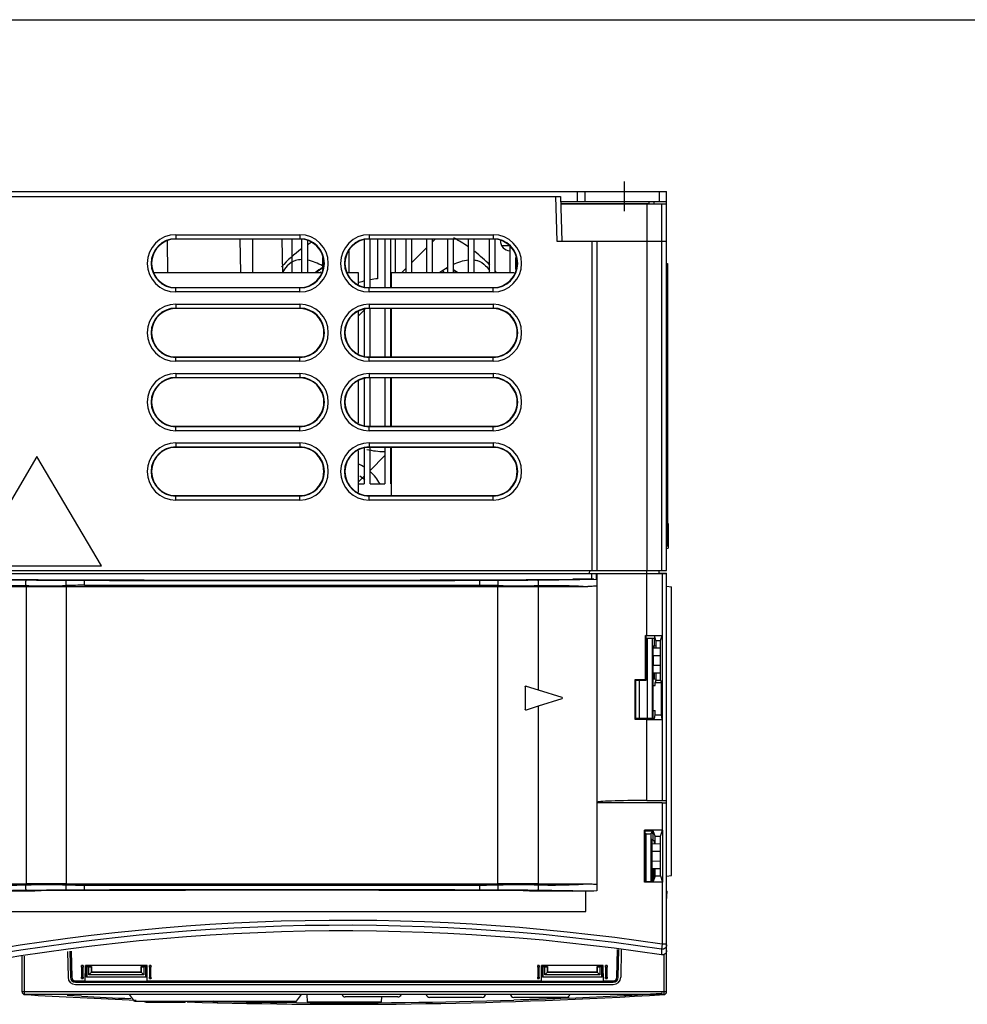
# Model space of a CAD drawing. Header units: millimetres. Extents: x 0 to 1200, y 0 to 1000.
# Tile 22 of 31: x 409 to 600, y 801 to 1000. Entities that reach past the tile are written whole.
import ezdxf

# ---------------------------------------------------------------- set-up
doc = ezdxf.new("R2010")
doc.units = ezdxf.units.MM
doc.header["$LTSCALE"] = 66
doc.linetypes.add('CENTER', pattern=[0.6, 0.375, -0.075, 0.075, -0.075])
doc.layers.get('0').update_dxf_attribs({"linetype": 'CONTINUOUS'})
doc.layers.add('002_AXIS', color=7, linetype='CONTINUOUS')
doc.layers.add('00_COMPONENTS', color=7, linetype='CONTINUOUS')

msp = doc.modelspace()

# ---------------------------------------------------------------- linework, layer by layer
at = {"color": 7, "linetype": 'CONTINUOUS'}
msp.add_line((0, 1000), (1200, 1000), dxfattribs=at)
at = {"layer": '002_AXIS', "color": 7, "linetype": 'CENTER'}
msp.add_line((530.83, 961.34), (530.83, 967.34), dxfattribs=at)
at = {"layer": '00_COMPONENTS', "color": 7, "linetype": 'CONTINUOUS'}
for p, q in [((384.33, 965.34), (539.33, 965.34)), ((404.65, 964.34), (517.92, 964.34)), ((517.92, 964.34), (518.23, 955.34)), ((521.33, 965.34), (521.33, 963.34)), ((539.33, 888.84), (539.33, 965.34)), ((517.97, 962.84), (539.33, 962.84)), ((536.82, 962.84), (536.83, 963.34)), ((465.33, 955.72), (440.33, 955.72)), ((453.25, 955.72), (453.36, 948.94)), ((461.72, 955.72), (461.84, 948.94)), ((463.73, 955.72), (463.73, 948.94)), ((465.73, 948.94), (465.73, 955.67)), ((478.33, 955.58), (478.33, 946.1)), ((504.33, 955.72), (479.33, 955.72)), ((479.53, 945.95), (479.53, 955.72)), ((481.03, 955.72), (481.03, 947.74)), ((482.53, 955.72), (482.53, 945.95)), ((483.73, 945.95), (483.73, 955.72)), ((484.63, 948.94), (484.63, 955.72)), ((486.73, 955.72), (486.73, 948.94)), ((487.93, 948.94), (487.93, 955.72)), ((490.93, 955.72), (490.93, 948.94)), ((492.13, 948.94), (492.13, 955.72)), ((495.13, 955.72), (495.13, 948.94)), ((496.33, 948.94), (496.33, 955.72)), ((499.33, 955.72), (499.33, 948.94)), ((500.53, 948.94), (500.53, 955.72)), ((503.53, 955.72), (503.53, 948.94)), ((504.73, 948.94), (504.73, 955.67)), ((438.58, 955.29), (438.64, 948.94)), ((466.93, 955.38), (466.93, 948.94)), ((507.48, 954.39), (506.09, 954.39)), ((507.56, 954.34), (506.1, 954.34)), ((507.73, 954.23), (507.73, 948.94)), ((517.23, 955.34), (539.33, 955.34)), ((525.33, 888.84), (525.33, 955.34)), ((535.33, 955.34), (535.33, 888.84)), ((469.93, 952.05), (469.93, 949.62)), ((475.33, 948.94), (475.33, 953.36)), ((508.93, 949.62), (508.93, 952.05)), ((539.33, 950.84), (539.53, 950.84)), ((539.53, 950.84), (539.53, 893.84)), ((469.62, 948.94), (436.05, 948.94)), ((477.22, 948.94), (475.05, 948.94)), ((477.22, 946.62), (477.22, 948.94)), ((483.82, 945.95), (483.82, 948.94)), ((508.62, 948.94), (483.82, 948.94)), ((440.33, 945.95), (465.33, 945.95)), ((479.33, 945.95), (504.33, 945.95)), ((465.33, 941.72), (440.33, 941.72)), ((504.33, 941.72), (479.33, 941.72)), ((479.53, 931.96), (479.53, 941.72)), ((482.53, 941.72), (482.53, 931.96)), ((483.73, 931.96), (483.73, 941.72)), ((483.82, 931.96), (483.82, 941.72)), ((477.22, 932.63), (477.22, 941.05)), ((478.33, 941.58), (478.33, 932.1)), ((440.33, 931.96), (465.33, 931.96)), ((479.33, 931.96), (504.33, 931.96)), ((465.33, 927.71), (440.33, 927.71)), ((477.22, 918.63), (477.22, 927.04)), ((478.33, 927.57), (478.33, 918.11)), ((504.33, 927.71), (479.33, 927.71)), ((479.53, 917.96), (479.53, 927.71)), ((482.53, 927.71), (482.53, 917.96)), ((483.73, 917.96), (483.73, 927.71)), ((483.82, 917.96), (483.82, 927.71)), ((440.33, 917.96), (465.33, 917.96)), ((479.33, 917.96), (504.33, 917.96)), ((465.33, 913.71), (440.33, 913.71)), ((477.22, 904.64), (477.22, 913.04)), ((478.33, 913.56), (478.33, 906.34)), ((504.33, 913.71), (479.33, 913.71)), ((479.53, 906.34), (479.53, 913.71)), ((482.53, 913.71), (482.53, 906.34)), ((483.73, 906.34), (483.73, 913.71)), ((483.82, 903.97), (483.82, 913.71)), ((412.33, 911.84), (399.33, 889.84)), ((425.33, 889.84), (412.33, 911.84)), ((477.22, 906.34), (478.33, 906.34)), ((479.53, 906.34), (482.53, 906.34)), ((483.73, 906.34), (483.82, 906.34)), ((440.33, 903.97), (465.33, 903.97)), ((479.33, 903.97), (504.33, 903.97)), ((539.53, 898.34), (539.63, 898.34)), ((539.63, 898.34), (539.63, 893.34)), ((539.33, 893.84), (539.63, 893.84)), ((539.33, 893.33), (539.63, 893.34)), ((384.33, 888.84), (539.33, 888.84)), ((384.33, 888.24), (539.33, 888.24)), ((399.33, 889.84), (425.33, 889.84)), ((523.82, 888.24), (523.83, 888.84)), ((525.33, 842.11), (525.33, 888.24)), ((537.82, 888.24), (537.83, 888.84)), ((537.82, 888.34), (539.33, 888.34)), ((538.26, 888.34), (538.26, 888.24)), ((538.33, 888.24), (538.33, 888.34)), ((538.49, 888.24), (538.49, 888.34)), ((539.33, 803.84), (539.33, 888.34)), ((403.13, 887.14), (411.89, 887.03)), ((511.68, 887.03), (520.44, 887.14)), ((524.68, 887.14), (520.44, 887.14)), ((524.68, 887.14), (525.28, 887.07)), ((525.28, 887.07), (525.28, 824.2)), ((400.14, 885.64), (410.17, 885.64)), ((410.17, 885.64), (418.25, 885.64)), ((418.25, 885.64), (505.32, 885.64)), ((505.32, 885.64), (513.4, 885.64)), ((513.4, 885.64), (523.42, 885.64)), ((539.33, 885.68), (540.33, 885.6)), ((540.33, 827.3), (540.33, 885.6)), ((535.11, 875.76), (538.47, 875.76)), ((535.22, 875.65), (535.11, 875.76)), ((535.11, 866.84), (535.11, 875.76)), ((536.88, 875.65), (535.22, 875.65)), ((535.22, 866.74), (535.22, 875.65)), ((535.22, 875.24), (537.02, 875.24)), ((537.18, 874.74), (536.88, 875.65)), ((536.93, 873.7), (536.93, 875.24)), ((537.18, 874.74), (538.13, 874.74)), ((537.18, 874.74), (537.18, 873.25)), ((538.13, 874.74), (538.47, 875.76)), ((538.13, 866.74), (538.13, 874.74)), ((538.47, 875.76), (538.47, 858.82)), ((536.6, 873.67), (536.53, 873.67)), ((536.6, 865.03), (536.6, 873.67)), ((536.64, 873.26), (538.13, 873.24)), ((536.64, 871.71), (536.64, 873.26)), ((536.79, 873.69), (537.18, 873.72)), ((536.79, 873.69), (536.79, 873.26)), ((536.64, 871.71), (538.13, 871.74)), ((536.64, 871.71), (536.64, 869.76)), ((536.64, 869.76), (538.13, 869.74)), ((536.64, 868.21), (536.64, 869.76)), ((536.64, 868.21), (538.13, 868.24)), ((536.93, 866.96), (536.93, 868.21)), ((537.18, 868.22), (537.18, 866.74)), ((533.02, 866.86), (533.12, 866.75)), ((533.02, 858.79), (533.02, 866.86)), ((533.12, 858.98), (533.12, 866.75)), ((535.22, 866.74), (535.11, 866.84)), ((536.62, 866.94), (537.16, 866.98)), ((537.18, 866.74), (537.03, 866.27)), ((537.03, 866.27), (538.29, 866.27)), ((537.03, 865.64), (537.03, 866.27)), ((537.18, 866.74), (538.13, 866.74)), ((538.13, 866.74), (538.29, 866.27)), ((538.29, 859.74), (538.29, 866.27)), ((510.78, 865.37), (510.78, 860.9)), ((511.04, 865.56), (513.4, 864.82)), ((513.4, 864.82), (518.18, 863.33)), ((536.53, 865.03), (536.6, 865.03)), ((536.62, 865.64), (537.03, 865.64)), ((536.62, 860.64), (536.62, 865.64)), ((518.18, 862.95), (513.4, 861.46)), ((536.6, 863.4), (536.53, 863.39)), ((536.6, 858.99), (536.6, 863.4)), ((513.4, 861.46), (511.04, 860.71)), ((536.62, 860.64), (537.03, 860.64)), ((537.03, 859.74), (537.03, 860.64)), ((533.02, 858.79), (533.12, 858.98)), ((536.88, 858.99), (535.33, 858.99)), ((535.33, 858.82), (538.47, 858.82)), ((536.88, 858.99), (537.03, 859.74)), ((537.03, 859.74), (538.29, 859.74)), ((538.47, 858.82), (538.29, 859.74)), ((535.33, 842.46), (538.43, 842.46)), ((525.28, 842.06), (525.33, 842.11)), ((538.43, 841.97), (525.28, 841.97)), ((538.43, 836.47), (534.9, 836.47)), ((535.01, 836.36), (534.9, 836.47)), ((534.9, 826.01), (534.9, 836.47)), ((538.13, 835.24), (538.54, 836.47)), ((538.43, 836.47), (538.54, 836.47)), ((538.54, 836.47), (538.54, 826.01)), ((535.01, 836.36), (536.63, 836.36)), ((535.01, 826.11), (535.01, 836.36)), ((535.25, 835.74), (535.01, 835.74)), ((536.44, 836.36), (536.25, 835.79)), ((536.4, 834.65), (536.29, 834.31)), ((536.4, 827.56), (536.4, 834.65)), ((536.53, 836.36), (536.53, 835.71)), ((536.53, 835.71), (536.6, 835.7)), ((536.6, 835.7), (536.6, 836.36)), ((536.62, 834.39), (536.62, 836.36)), ((536.62, 834.39), (536.93, 834.37)), ((537.01, 835.24), (536.63, 836.36)), ((537.01, 835.24), (538.13, 835.24)), ((537.01, 833.76), (537.01, 835.24)), ((538.13, 827.24), (538.13, 835.24)), ((536.29, 834.31), (536.29, 826.23)), ((536.43, 833.77), (538.13, 833.74)), ((536.93, 833.76), (536.93, 834.37)), ((537.01, 834.36), (536.93, 834.37)), ((536.43, 832.21), (538.13, 832.24)), ((536.43, 830.27), (538.13, 830.24)), ((536.43, 828.71), (538.13, 828.74)), ((536.62, 828.71), (536.62, 827.56)), ((536.75, 826.45), (536.75, 828.71)), ((536.89, 826.87), (536.89, 828.72)), ((537.01, 827.24), (537.01, 828.72)), ((536.6, 827.57), (536.29, 827.55)), ((536.6, 826.2), (536.6, 827.57)), ((537.01, 827.24), (536.63, 826.11)), ((537.01, 827.24), (538.13, 827.24)), ((538.13, 827.24), (538.54, 826.01)), ((539.33, 827.21), (540.33, 827.3)), ((400.14, 825.64), (410.17, 825.64)), ((418.25, 825.64), (410.17, 825.64)), ((418.25, 825.64), (505.32, 825.64)), ((513.4, 825.64), (505.32, 825.64)), ((513.4, 825.64), (523.42, 825.64)), ((535.01, 826.11), (534.9, 826.01)), ((538.43, 826.01), (534.9, 826.01)), ((535.01, 826.11), (536.63, 826.11)), ((536.29, 826.23), (536.6, 826.2)), ((536.62, 826.2), (536.64, 826.2)), ((538.54, 826.01), (538.43, 826.01)), ((403.13, 824.14), (411.89, 824.25)), ((511.68, 824.25), (520.44, 824.14)), ((524.68, 824.14), (520.44, 824.14)), ((523.04, 820.03), (523.04, 824.14)), ((525.28, 824.2), (524.68, 824.14)), ((539.33, 824.14), (539.44, 824.14)), ((539.33, 822.14), (539.44, 824.14)), ((401.03, 820.03), (523.04, 820.03)), ((409.33, 803.84), (409.33, 811.02)), ((418.5, 812.01), (418.59, 806.8)), ((418.98, 812.06), (419.07, 806.79)), ((419.01, 812.06), (419.1, 806.81)), ((419.26, 812.09), (419.35, 806.82)), ((529.32, 806.82), (529.41, 812.41)), ((529.57, 806.81), (529.67, 812.38)), ((529.59, 806.79), (529.69, 812.38)), ((530.17, 812.32), (530.08, 806.8)), ((421.63, 809.14), (421.33, 809.14)), ((421.34, 808.84), (421.34, 806.84)), ((421.63, 806.84), (421.63, 808.84)), ((422.08, 806.04), (422.13, 809.14)), ((434.53, 809.14), (422.13, 809.14)), ((422.33, 806.83), (422.33, 809.14)), ((422.37, 808.94), (422.37, 809.14)), ((423.33, 808.94), (422.37, 808.94)), ((422.8, 808.9), (422.4, 808.9)), ((422.4, 808.9), (422.4, 806.9)), ((422.8, 808.9), (423.31, 808.91)), ((422.8, 807.3), (422.8, 808.9)), ((423.31, 807.81), (423.31, 808.91)), ((423.33, 808.94), (423.33, 807.84)), ((434.3, 808.94), (433.33, 808.94)), ((433.33, 807.84), (433.33, 808.94)), ((433.36, 808.91), (433.87, 808.9)), ((433.36, 808.91), (433.36, 807.81)), ((434.27, 808.9), (433.87, 808.9)), ((433.87, 808.9), (433.87, 807.3)), ((434.27, 806.9), (434.27, 808.9)), ((434.3, 809.14), (434.3, 808.94)), ((434.34, 809.14), (434.34, 806.83)), ((434.59, 806.04), (434.53, 809.14)), ((435.33, 809.14), (435.03, 809.14)), ((435.04, 808.84), (435.04, 806.84)), ((435.33, 806.84), (435.33, 808.84)), ((513.63, 809.14), (513.33, 809.14)), ((513.34, 808.84), (513.34, 806.84)), ((513.63, 806.84), (513.63, 808.84)), ((514.08, 806.04), (514.13, 809.14)), ((526.53, 809.14), (514.13, 809.14)), ((514.33, 806.83), (514.33, 809.14)), ((514.37, 808.94), (514.37, 809.14)), ((515.33, 808.94), (514.37, 808.94)), ((514.8, 808.9), (514.4, 808.9)), ((514.4, 808.9), (514.4, 806.9)), ((514.8, 808.9), (515.31, 808.91)), ((514.8, 807.3), (514.8, 808.9)), ((515.31, 807.81), (515.31, 808.91)), ((515.33, 808.94), (515.33, 807.84)), ((526.3, 808.94), (525.33, 808.94)), ((525.33, 807.84), (525.33, 808.94)), ((525.36, 808.91), (525.87, 808.9)), ((525.36, 808.91), (525.36, 807.81)), ((526.27, 808.9), (525.87, 808.9)), ((525.87, 808.9), (525.87, 807.3)), ((526.27, 806.9), (526.27, 808.9)), ((526.3, 809.14), (526.3, 808.94)), ((526.34, 809.14), (526.34, 806.83)), ((526.59, 806.04), (526.53, 809.14)), ((527.33, 809.14), (527.03, 809.14)), ((527.04, 808.84), (527.04, 806.84)), ((527.33, 806.84), (527.33, 808.84)), ((422.33, 806.83), (422.4, 806.9)), ((434.34, 806.83), (422.33, 806.83)), ((422.4, 806.9), (434.27, 806.9)), ((422.8, 807.3), (423.31, 807.81)), ((433.87, 807.3), (422.8, 807.3)), ((433.36, 807.81), (423.31, 807.81)), ((423.33, 807.84), (433.33, 807.84)), ((433.87, 807.3), (433.36, 807.81)), ((434.27, 806.9), (434.34, 806.83)), ((514.33, 806.83), (514.4, 806.9)), ((526.34, 806.83), (514.33, 806.83)), ((514.4, 806.9), (526.27, 806.9)), ((514.8, 807.3), (515.31, 807.81)), ((525.87, 807.3), (514.8, 807.3)), ((525.36, 807.81), (515.31, 807.81)), ((515.33, 807.84), (525.33, 807.84)), ((525.87, 807.3), (525.36, 807.81)), ((526.27, 806.9), (526.34, 806.83)), ((420.07, 805.81), (528.59, 805.81)), ((420.09, 805.33), (528.58, 805.33)), ((420.15, 806.04), (422.08, 806.04)), ((420.28, 805.83), (420.28, 806.04)), ((420.32, 805.87), (420.37, 805.92)), ((420.37, 806.04), (420.37, 805.92)), ((436.3, 805.92), (420.37, 805.92)), ((421.33, 806.54), (421.63, 806.54)), ((434.59, 806.04), (514.08, 806.04)), ((435.03, 806.54), (435.33, 806.54)), ((436.3, 805.92), (436.3, 806.04)), ((436.39, 805.83), (436.3, 805.92)), ((436.39, 805.83), (436.39, 806.04)), ((440.8, 806.04), (440.8, 805.83)), ((440.83, 806.04), (440.83, 805.87)), ((440.83, 805.87), (443.83, 805.87)), ((443.83, 805.87), (443.83, 806.04)), ((443.87, 806.04), (443.87, 805.83)), ((472.8, 806.04), (472.8, 805.83)), ((472.83, 806.04), (472.83, 805.87)), ((472.83, 805.87), (475.83, 805.87)), ((475.83, 805.87), (475.83, 806.04)), ((475.87, 806.04), (475.87, 805.83)), ((504.8, 806.04), (504.8, 805.83)), ((504.83, 806.04), (504.83, 805.87)), ((504.83, 805.87), (507.83, 805.87)), ((507.83, 805.87), (507.83, 806.04)), ((507.87, 806.04), (507.87, 805.83)), ((512.28, 805.83), (512.28, 806.04)), ((512.28, 805.83), (512.37, 805.92)), ((512.37, 806.04), (512.37, 805.92)), ((528.3, 805.92), (512.37, 805.92)), ((513.33, 806.54), (513.63, 806.54)), ((526.59, 806.04), (528.52, 806.04)), ((527.03, 806.54), (527.33, 806.54)), ((528.3, 805.92), (528.3, 806.04)), ((528.35, 805.87), (528.3, 805.92)), ((528.39, 805.83), (528.39, 806.04)), ((538.83, 803.34), (409.83, 803.34)), ((432.02, 801.94), (431.01, 803.34)), ((464.65, 801.94), (465.66, 803.34)), ((466.78, 803.34), (466.83, 801.84)), ((485.14, 802.84), (474.53, 802.84)), ((481.83, 801.84), (481.87, 802.84)), ((502.13, 802.74), (491.53, 802.74)), ((519.13, 802.74), (508.53, 802.74)), ((432.02, 801.94), (464.65, 801.94)), ((434.34, 801.77), (442.06, 801.77)), ((442.16, 801.78), (442.25, 801.83)), ((442.16, 801.78), (442.16, 801.78)), ((442.25, 801.83), (442.28, 801.86)), ((442.28, 801.86), (442.37, 801.94)), ((447.85, 801.94), (447.85, 801.87)), ((447.95, 801.77), (448.72, 801.77)), ((448.82, 801.94), (448.82, 801.87)), ((454.3, 801.94), (454.38, 801.86)), ((454.38, 801.86), (454.41, 801.84)), ((454.61, 801.77), (462.33, 801.77)), ((466.83, 801.84), (481.83, 801.84))]:
    msp.add_line(p, q, dxfattribs=at)
at = {"layer": '00_COMPONENTS', "color": 9, "linetype": 'CONTINUOUS'}
for p, q in [((516.92, 964.34), (517.23, 955.34)), ((522.83, 965.34), (522.83, 963.34)), ((537.83, 965.34), (537.83, 963.34)), ((517.97, 962.9), (535.83, 962.9)), ((535.33, 962.84), (535.33, 955.34)), ((538.33, 962.84), (538.33, 955.34)), ((440.33, 956.6), (440.33, 955.72)), ((440.33, 956.6), (465.33, 956.6)), ((440.33, 955.8), (465.33, 955.8)), ((455.83, 955.72), (455.83, 948.94)), ((465.33, 956.6), (465.33, 955.72)), ((479.33, 956.6), (479.33, 955.72)), ((479.33, 956.6), (504.33, 956.6)), ((479.33, 955.8), (504.33, 955.8)), ((504.33, 956.6), (504.33, 955.72)), ((524.33, 888.84), (524.33, 955.34)), ((538.37, 888.84), (538.37, 955.34)), ((440.33, 945.07), (440.33, 945.95)), ((465.33, 945.87), (440.33, 945.87)), ((465.33, 945.07), (465.33, 945.95)), ((479.33, 945.07), (479.33, 945.95)), ((504.33, 945.87), (479.33, 945.87)), ((504.33, 945.07), (504.33, 945.95)), ((465.33, 945.07), (440.33, 945.07)), ((504.33, 945.07), (479.33, 945.07)), ((440.33, 942.6), (440.33, 941.72)), ((440.33, 942.6), (465.33, 942.6)), ((440.33, 941.8), (465.33, 941.8)), ((465.33, 942.6), (465.33, 941.72)), ((479.33, 942.6), (479.33, 941.72)), ((479.33, 942.6), (504.33, 942.6)), ((479.33, 941.8), (504.33, 941.8)), ((504.33, 942.6), (504.33, 941.72)), ((440.33, 931.07), (440.33, 931.96)), ((465.33, 931.87), (440.33, 931.87)), ((465.33, 931.07), (465.33, 931.96)), ((479.33, 931.07), (479.33, 931.96)), ((504.33, 931.87), (479.33, 931.87)), ((504.33, 931.07), (504.33, 931.96)), ((465.33, 931.07), (440.33, 931.07)), ((504.33, 931.07), (479.33, 931.07)), ((440.33, 928.6), (440.33, 927.71)), ((440.33, 928.6), (465.33, 928.6)), ((440.33, 927.8), (465.33, 927.8)), ((465.33, 928.6), (465.33, 927.71)), ((479.33, 928.6), (479.33, 927.71)), ((479.33, 928.6), (504.33, 928.6)), ((479.33, 927.8), (504.33, 927.8)), ((504.33, 928.6), (504.33, 927.71)), ((440.33, 917.07), (440.33, 917.96)), ((465.33, 917.87), (440.33, 917.87)), ((465.33, 917.07), (465.33, 917.96)), ((479.33, 917.07), (479.33, 917.96)), ((504.33, 917.87), (479.33, 917.87)), ((504.33, 917.07), (504.33, 917.96)), ((465.33, 917.07), (440.33, 917.07)), ((504.33, 917.07), (479.33, 917.07)), ((440.33, 914.6), (440.33, 913.71)), ((440.33, 914.6), (465.33, 914.6)), ((465.33, 914.6), (465.33, 913.71)), ((479.33, 914.6), (479.33, 913.71)), ((479.33, 914.6), (504.33, 914.6)), ((504.33, 914.6), (504.33, 913.71)), ((440.33, 913.8), (465.33, 913.8)), ((479.33, 913.8), (504.33, 913.8)), ((440.33, 903.07), (440.33, 903.97)), ((465.33, 903.07), (465.33, 903.97)), ((479.33, 903.07), (479.33, 903.97)), ((504.33, 903.07), (504.33, 903.97)), ((465.33, 903.87), (440.33, 903.87)), ((465.33, 903.07), (440.33, 903.07)), ((504.33, 903.87), (479.33, 903.87)), ((504.33, 903.07), (479.33, 903.07)), ((524.23, 887.14), (524.23, 888.24)), ((525.23, 887.07), (525.23, 888.24)), ((535.33, 875.76), (535.33, 888.84)), ((538.43, 888.24), (538.43, 875.76)), ((410.17, 885.83), (410.17, 825.45)), ((418.25, 885.83), (418.25, 825.45)), ((505.32, 825.45), (505.32, 885.83)), ((513.4, 885.83), (513.4, 864.82)), ((535.51, 858.99), (535.51, 875.24)), ((536.51, 858.99), (536.51, 875.24)), ((533.83, 866.74), (533.83, 858.98)), ((513.4, 861.46), (513.4, 825.45)), ((535.33, 842.46), (535.33, 858.82)), ((538.43, 858.82), (538.43, 842.46)), ((538.43, 841.97), (538.43, 836.47)), ((535.25, 826.11), (535.25, 835.74)), ((536.25, 826.11), (536.25, 835.79)), ((538.43, 826.01), (538.43, 813.44)), ((538.43, 813.44), (538.3, 812.45)), ((539.33, 813.44), (538.43, 813.44)), ((409.83, 803.34), (409.83, 811.08)), ((538.3, 812.45), (538.3, 811.3)), ((538.83, 803.34), (538.83, 811.4)), ((421.63, 808.84), (421.34, 808.84)), ((435.33, 808.84), (435.04, 808.84)), ((513.63, 808.84), (513.34, 808.84)), ((527.33, 808.84), (527.04, 808.84)), ((421.34, 806.84), (421.63, 806.84)), ((435.04, 806.84), (435.33, 806.84)), ((513.34, 806.84), (513.63, 806.84)), ((527.04, 806.84), (527.33, 806.84)), ((539.33, 803.84), (409.33, 803.84)), ((421.31, 802.95), (418.45, 803.1)), ((538.43, 803.57), (538.33, 803.56)), ((434.34, 801.87), (437.94, 801.87)), ((434.34, 801.87), (434.34, 801.77)), ((438.78, 801.87), (442.13, 801.87)), ((448.72, 801.93), (447.93, 801.95)), ((447.95, 801.77), (447.95, 801.93)), ((448.72, 801.93), (448.72, 801.77)), ((448.81, 801.93), (448.72, 801.93)), ((454.54, 801.87), (457.89, 801.87)), ((458.73, 801.87), (462.33, 801.87)), ((462.33, 801.87), (462.33, 801.77)), ((464.65, 801.67), (462.75, 801.68)), ((464.67, 801.67), (464.65, 801.67)), ((509.85, 802.22), (508.55, 802.18)), ((510.05, 802.22), (509.85, 802.22)), ((510.31, 802.23), (510.05, 802.22)), ((510.9, 802.25), (510.31, 802.23)), ((511.05, 802.26), (510.9, 802.25)), ((511.24, 802.27), (511.05, 802.26)), ((511.3, 802.27), (511.24, 802.27)), ((511.5, 802.27), (511.3, 802.27)), ((511.66, 802.28), (511.5, 802.27)), ((511.83, 802.29), (511.66, 802.28)), ((512.08, 802.3), (511.83, 802.29)), ((512.21, 802.3), (512.08, 802.3)), ((512.29, 802.3), (512.21, 802.3)), ((512.38, 802.31), (512.29, 802.3)), ((512.42, 802.31), (512.38, 802.31)), ((512.46, 802.31), (512.42, 802.31)), ((512.5, 802.31), (512.46, 802.31)), ((512.54, 802.31), (512.5, 802.31)), ((512.62, 802.32), (512.54, 802.31)), ((512.67, 802.32), (512.62, 802.32)), ((512.72, 802.32), (512.67, 802.32)), ((512.75, 802.32), (512.72, 802.32)), ((512.8, 802.32), (512.75, 802.32)), ((512.83, 802.32), (512.8, 802.32)), ((512.89, 802.32), (512.83, 802.32)), ((512.93, 802.33), (512.89, 802.32)), ((513.1, 802.33), (512.93, 802.33)), ((513.17, 802.33), (513.1, 802.33)), ((513.22, 802.34), (513.17, 802.33)), ((513.42, 802.34), (513.22, 802.34)), ((513.44, 802.34), (513.42, 802.34)), ((513.55, 802.35), (513.44, 802.34)), ((513.61, 802.35), (513.55, 802.35)), ((513.65, 802.35), (513.61, 802.35)), ((513.73, 802.36), (513.65, 802.35)), ((513.82, 802.36), (513.73, 802.36)), ((513.86, 802.36), (513.82, 802.36)), ((513.88, 802.36), (513.86, 802.36)), ((513.99, 802.37), (513.88, 802.36)), ((514.07, 802.37), (513.99, 802.37)), ((514.11, 802.37), (514.07, 802.37)), ((514.22, 802.37), (514.11, 802.37)), ((514.45, 802.38), (514.22, 802.37)), ((514.5, 802.38), (514.45, 802.38)), ((514.55, 802.39), (514.5, 802.38)), ((514.67, 802.39), (514.55, 802.39)), ((514.71, 802.39), (514.67, 802.39)), ((514.88, 802.4), (514.71, 802.39)), ((515, 802.4), (514.88, 802.4)), ((515.21, 802.41), (515, 802.4)), ((515.46, 802.42), (515.21, 802.41)), ((515.64, 802.43), (515.46, 802.42)), ((515.68, 802.43), (515.64, 802.43)), ((515.76, 802.43), (515.68, 802.43)), ((515.85, 802.44), (515.76, 802.43)), ((515.89, 802.44), (515.85, 802.44)), ((516, 802.44), (515.89, 802.44)), ((516.02, 802.44), (516, 802.44)), ((516.1, 802.45), (516.02, 802.44)), ((516.14, 802.45), (516.1, 802.45)), ((516.21, 802.45), (516.14, 802.45)), ((516.38, 802.46), (516.21, 802.45)), ((516.42, 802.46), (516.38, 802.46)), ((516.48, 802.46), (516.42, 802.46)), ((516.51, 802.46), (516.48, 802.46)), ((516.59, 802.47), (516.51, 802.46)), ((516.63, 802.47), (516.59, 802.47)), ((516.66, 802.47), (516.63, 802.47)), ((516.74, 802.47), (516.66, 802.47)), ((516.75, 802.47), (516.74, 802.47)), ((516.84, 802.48), (516.75, 802.47)), ((516.88, 802.48), (516.84, 802.48)), ((517.84, 802.52), (516.88, 802.48)), ((518, 802.52), (517.84, 802.52)), ((519.14, 802.57), (518, 802.52)), ((519.67, 802.59), (519.14, 802.57))]:
    msp.add_line(p, q, dxfattribs=at)
at = {"layer": '00_COMPONENTS', "color": 3, "linetype": 'CONTINUOUS'}
for p, q in [((517.95, 963.34), (539.33, 963.34)), ((535.83, 962.9), (535.83, 963.34))]:
    msp.add_line(p, q, dxfattribs=at)
at = {"layer": '00_COMPONENTS', "color": 2, "linetype": 'CONTINUOUS'}
for p, q in [((492.13, 955.19), (492.67, 955.72)), ((487.93, 950.99), (490.93, 953.99)), ((485.88, 948.94), (486.73, 949.79)), ((483.73, 946.79), (483.82, 946.88)), ((477.22, 940.28), (478.33, 941.39)), ((479.53, 909.07), (482.53, 912.07)), ((483.73, 913.27), (483.82, 913.36)), ((477.22, 906.76), (478.33, 907.87))]:
    msp.add_line(p, q, dxfattribs=at)
at = {"layer": '00_COMPONENTS', "color": 7, "linetype": 'CONTINUOUS'}
for points in [[(437.89, 801.94), (437.96, 801.85), (438.17, 801.77)], [(442.06, 801.77), (442.16, 801.78), (442.25, 801.83)], [(454.38, 801.86), (454.42, 801.83), (454.48, 801.8)], [(454.41, 801.84), (454.51, 801.78), (454.61, 801.77)], [(458.5, 801.77), (458.71, 801.85), (458.78, 801.94)]]:
    msp.add_lwpolyline(points, dxfattribs=at)
at = {"layer": '00_COMPONENTS', "color": 9, "linetype": 'CONTINUOUS'}
for centre, radius, start, end in [((440.33, 950.84), 5.77, 90, 270), ((440.33, 950.84), 4.97, 90, 270), ((465.33, 950.84), 5.77, 270, 90), ((465.33, 950.84), 4.97, 270, 90), ((479.33, 950.84), 5.77, 90, 270), ((479.33, 950.84), 4.97, 90, 270), ((504.33, 950.84), 5.77, 270, 90), ((504.33, 950.84), 4.97, 270, 90), ((482.83, 930.34), 23.42, 123.5237, 127.3381), ((482.83, 930.34), 22.92, 57.2761, 58.3982), ((482.83, 930.34), 22.92, 125.2864, 125.4897), ((482.83, 930.34), 22.08, 58.2013, 59.4035), ((482.83, 930.34), 23.42, 52.6602, 54.6724), ((440.33, 936.84), 5.77, 90, 270), ((440.33, 936.84), 4.97, 90, 270), ((465.33, 936.84), 5.77, 270, 90), ((465.33, 936.84), 4.97, 270, 90), ((479.33, 936.84), 5.77, 90, 270), ((479.33, 936.84), 4.97, 90, 270), ((504.33, 936.84), 5.77, 270, 90), ((504.33, 936.84), 4.97, 270, 90), ((440.33, 922.84), 5.77, 90, 270), ((440.33, 922.84), 4.97, 90, 270), ((465.33, 922.84), 5.77, 270, 90), ((465.33, 922.84), 4.97, 270, 90), ((479.33, 922.84), 5.77, 90, 270), ((479.33, 922.84), 4.97, 90, 270), ((504.33, 922.84), 5.77, 270, 90), ((504.33, 922.84), 4.97, 270, 90), ((440.33, 908.84), 5.77, 90, 270), ((465.33, 908.84), 5.77, 270, 90), ((479.33, 908.84), 5.77, 90, 270), ((504.33, 908.84), 5.77, 270, 90), ((440.33, 908.84), 4.97, 90, 270), ((465.33, 908.84), 4.97, 270, 90), ((479.33, 908.84), 4.97, 90, 270), ((504.33, 908.84), 4.97, 270, 90), ((418.87, 1810.68), 923.76, 268.76056, 269.46429), ((427.39, 2623.54), 1736.66, 269.43417, 269.69894), ((424.94, 2153.49), 1266.61, 269.69776, 269.86487), ((461.78, 17720.32), 16833.48, 269.864442, 270.135558), ((498.6, 2159.25), 1272.37, 270.13551, 270.30186), ((496.1, 2634.46), 1747.58, 270.30189, 270.565), ((503.76, 1870.72), 983.81, 270.55719, 271.21797), ((421.98, 745.88), 140, 90.0124, 91.5253), ((501.58, 745.25), 140.62, 88.4781, 89.9842), ((421.98, 965.39), 140, 268.4747, 269.9876), ((501.58, 966.02), 140.62, 270.0158, 271.5219), ((418.87, -99.35), 923.7, 90.53569, 91.23947), ((427.39, -912.27), 1736.66, 90.30106, 90.56583), ((424.94, -442.22), 1266.61, 90.13513, 90.30224), ((461.78, -16009.04), 16833.48, 89.864442, 90.135558), ((498.6, -447.97), 1272.37, 89.69814, 89.86449), ((496.1, -923.17), 1747.57, 89.43499, 89.69811), ((503.76, -159.48), 983.84, 88.78205, 89.44281), ((474.33, 391.14), 427.14, 81.3691, 102.0402), ((474.33, 391.14), 426.14, 81.3671, 102.043), ((474.34, 1858.67), 1057.05, 267.12465, 267.66459), ((474.33, 1858.65), 1057.03, 272.45812, 273.05792), ((474.33, 1858.59), 1056.97, 273.05792, 273.23017), ((474.34, 1858.52), 1056.9, 273.23017, 273.47127), ((442.13, 802.07), 0.204, 270.0709, 282.9772), ((474.33, 1858.54), 1056.92, 268.61641, 268.88865), ((474.33, 1858.59), 1056.96, 268.89329, 269.37185), ((474.33, 1858.68), 1057.05, 269.4762, 271.85512)]:
    msp.add_arc(centre, radius, start, end, dxfattribs=at)
at = {"layer": '00_COMPONENTS', "color": 7, "linetype": 'CONTINUOUS'}
for centre, radius, start, end in [((482.83, 930.34), 29, 55.3076, 62.0554), ((482.83, 930.34), 29, 126.1732, 136.9406), ((482.83, 930.34), 29, 121.5655, 123.42), ((507.83, 955.34), 2, 177.202, 266.9515), ((482.83, 930.34), 29, 44.0536, 52.0926), ((482.83, 930.34), 23.5, 123.2385, 127.5509), ((503.88, 935.31), 17.08, 120.8584, 126.9045), ((482.83, 930.34), 17.5, 95.9038, 100.6316), ((482.83, 930.34), 23.5, 52.4491, 54.806), ((482.83, 930.34), 29, 39.8995, 40.8359), ((482.83, 930.34), 17.5, 104.3967, 108.4415), ((482.83, 930.34), 17.5, 256.9198, 268.614), ((482.83, 930.34), 17.5, 272.9945, 273.293), ((473.12, 901.54), 9.7, 57.1998, 64.724), ((473.12, 901.54), 7.7, 45.829, 55.9172), ((473.12, 901.54), 9.7, 29.9755, 48.1227), ((474.33, 391.14), 425, 81.3438, 102.0757), ((420.15, 806.84), 0.8, 181, 270), ((528.52, 806.84), 0.8, 270, 359), ((409.83, 803.84), 0.5, 180, 270), ((409.78, 803.61), 0.3, 238.4103, 266.4983), ((474.33, 1858.59), 1057.25, 266.49829, 267.72345), ((474.33, 1858.59), 1057.25, 268.28319, 273.50171), ((474.53, 803.54), 0.7, 197.7421, 270), ((485.14, 803.54), 0.7, 270, 342.2579), ((491.53, 803.44), 0.7, 189.0914, 270), ((502.13, 803.44), 0.7, 270, 350.9086), ((508.53, 803.44), 0.7, 189.0914, 270), ((519.13, 803.44), 0.7, 270, 350.9086), ((538.83, 803.84), 0.5, 270, 360), ((538.89, 803.61), 0.3, 273.5017, 301.5897), ((434.34, 802.27), 0.5, 222.456, 270), ((447.95, 801.87), 0.1, 181, 270), ((448.72, 801.87), 0.1, 270, 359), ((462.33, 802.27), 0.5, 270, 317.544)]:
    msp.add_arc(centre, radius, start, end, dxfattribs=at)
for centre, major_axis, ratio, start_param, end_param in [((440.33, 950.84), (0, 4.89), 1, 0, 3.141593), ((465.33, 950.84), (0, 4.89), 1, -3.141593, 0), ((479.33, 950.84), (0, 4.89), 1, 0, 3.141593), ((504.33, 950.84), (0, 4.89), 1, -3.141593, 0), ((440.33, 936.84), (0, 4.88), 1, 0, 3.141593), ((465.33, 936.84), (0, 4.88), 1, -3.141593, 0), ((479.33, 936.84), (0, 4.88), 1, 0, 3.141593), ((504.33, 936.84), (0, 4.88), 1, -3.141593, 0), ((440.33, 922.84), (0, 4.88), 1, 0, 3.141593), ((465.33, 922.84), (0, 4.88), 1, -3.141593, 0), ((479.33, 922.84), (0, 4.88), 1, 0, 3.141593), ((504.33, 922.84), (0, 4.88), 1, -3.141593, 0), ((440.33, 908.84), (0, 4.87), 1, 0, 3.141593), ((465.33, 908.84), (0, 4.87), 1, -3.141593, 0), ((479.33, 908.84), (0, 4.87), 1, 0, 3.141593), ((504.33, 908.84), (0, 4.87), 1, -3.141593, 0), ((418.73, 887.68), (20, 0), 0.034921, -1.919862, -1.64535), ((461.78, 907.81), (598, 0), 0.034921, -1.64535, -1.496242), ((504.84, 887.68), (20, 0), 0.034921, -1.496242, -1.22173), ((535.33, 867.37), (10, 0), 0.052408, -1.804837, -1.593006), ((535.33, 867.37), (12, 0), 0.052408, -1.756085, -1.58056), ((518.11, 863.14), (0.216, 0), 0.926882, -1.245613, 1.245613), ((535.33, 857.94), (10, 0), 0.087489, 1.570796, 1.804837), ((535.33, 857.94), (12, 0), 0.087489, 1.570796, 1.756085), ((535.33, 842.11), (10, 0), 0.034921, 1.570796, 3.141593), ((538.43, 842.49), (0.9, 0), 0.034921, -1.570796, 0), ((538.43, 842), (0.9, 0), 0.034921, -1.570796, 0), ((535.25, 835.79), (1, 0), 0.052408, -1.570796, -0.017453), ((418.73, 823.59), (20, 0), 0.034921, 1.64535, 1.919862), ((461.78, 803.46), (598, 0), 0.034921, 1.496242, 1.64535), ((504.84, 823.59), (20, 0), 0.034921, 1.22173, 1.496242), ((420.09, 806.83), (1.05, 1.07), 0.999701, -3.918115, -2.365071), ((420.07, 806.81), (0.701, 0.713), 0.999701, -3.918115, -2.365071), ((420.1, 806.83), (0.52, 0.855), 0.999326, 2.134921, 3.662993), ((528.58, 806.83), (-1.05, 1.07), 0.999701, -3.918115, -2.365071), ((528.59, 806.81), (-0.701, 0.713), 0.999701, -3.918115, -2.365071), ((528.57, 806.83), (-0.52, 0.855), 0.999326, 2.620192, 4.148264)]:
    msp.add_ellipse(centre, major_axis=major_axis, ratio=ratio, start_param=start_param, end_param=end_param, dxfattribs=at)
for points in [[(462.83, 950.34), (462.39, 949.92), (462.08, 949.46), (461.88, 948.97)], [(469.94, 950.33), (468.99, 950.84), (467.96, 951.27), (466.95, 951.47)], [(496.31, 950.63), (497.29, 951.1), (498.33, 951.46), (499.33, 951.56)], [(502.83, 950.34), (503.15, 950.04), (503.4, 949.72), (503.59, 949.39)]]:
    msp.add_open_spline(points, degree=3, dxfattribs=at)
for points, knots in [([(465.73, 951.59), (465.3, 951.58), (464.25, 951.43), (463.32, 950.86), (462.83, 950.34)], [0, 0, 0, 0, 0.410265, 1, 1, 1, 1]), ([(500.55, 951.54), (500.77, 951.51), (501.59, 951.32), (502.35, 950.86), (502.83, 950.34)], [0, 0, 0, 0, 0.268896, 1, 1, 1, 1]), ([(525.28, 885.76), (524.98, 885.71), (524.36, 885.65), (523.73, 885.64), (523.42, 885.64)], [0, 0, 0, 0, 0.500074, 1, 1, 1, 1]), ([(510.78, 865.37), (510.78, 865.43), (510.84, 865.56), (510.98, 865.58), (511.04, 865.56)], [0, 0, 0, 0, 0.506364, 1, 1, 1, 1]), ([(511.04, 860.71), (510.98, 860.69), (510.84, 860.71), (510.78, 860.84), (510.78, 860.9)], [0, 0, 0, 0, 0.49376, 1, 1, 1, 1]), ([(523.42, 825.64), (523.73, 825.64), (524.36, 825.62), (524.98, 825.57), (525.28, 825.51)], [0, 0, 0, 0, 0.499926, 1, 1, 1, 1]), ([(539.33, 812.19), (539.33, 812.06), (539.28, 811.8), (539.04, 811.48), (538.69, 811.29), (538.43, 811.28), (538.3, 811.3)], [0, 0, 0, 0, 0.250073, 0.50006, 0.75001, 1, 1, 1, 1]), ([(421.34, 808.84), (421.34, 808.88), (421.34, 808.95), (421.34, 809.04), (421.33, 809.1), (421.34, 809.13), (421.33, 809.14)], [0, 0, 0, 0, 0.380526, 0.703744, 0.919792, 1, 1, 1, 1]), ([(421.63, 809.14), (421.63, 809.13), (421.64, 809.1), (421.63, 809.04), (421.63, 808.95), (421.63, 808.88), (421.63, 808.84)], [0, 0, 0, 0, 0.080208, 0.296256, 0.619474, 1, 1, 1, 1]), ([(435.04, 808.84), (435.04, 808.88), (435.04, 808.95), (435.04, 809.04), (435.03, 809.1), (435.04, 809.13), (435.03, 809.14)], [0, 0, 0, 0, 0.380526, 0.703744, 0.919792, 1, 1, 1, 1]), ([(435.33, 809.14), (435.33, 809.13), (435.34, 809.1), (435.33, 809.04), (435.33, 808.95), (435.33, 808.88), (435.33, 808.84)], [0, 0, 0, 0, 0.080208, 0.296256, 0.619474, 1, 1, 1, 1]), ([(513.34, 808.84), (513.34, 808.88), (513.34, 808.95), (513.34, 809.04), (513.33, 809.1), (513.34, 809.13), (513.33, 809.14)], [0, 0, 0, 0, 0.380526, 0.703744, 0.919792, 1, 1, 1, 1]), ([(513.63, 809.14), (513.63, 809.13), (513.64, 809.1), (513.63, 809.04), (513.63, 808.95), (513.63, 808.88), (513.63, 808.84)], [0, 0, 0, 0, 0.080208, 0.296256, 0.619474, 1, 1, 1, 1]), ([(527.04, 808.84), (527.04, 808.88), (527.04, 808.95), (527.04, 809.04), (527.03, 809.1), (527.04, 809.13), (527.03, 809.14)], [0, 0, 0, 0, 0.380526, 0.703744, 0.919792, 1, 1, 1, 1]), ([(527.33, 809.14), (527.33, 809.13), (527.34, 809.1), (527.33, 809.04), (527.33, 808.95), (527.33, 808.88), (527.33, 808.84)], [0, 0, 0, 0, 0.080208, 0.296256, 0.619474, 1, 1, 1, 1]), ([(421.33, 806.54), (421.34, 806.54), (421.33, 806.58), (421.34, 806.63), (421.34, 806.73), (421.34, 806.8), (421.34, 806.84)], [0, 0, 0, 0, 0.080208, 0.296256, 0.619474, 1, 1, 1, 1]), ([(421.63, 806.84), (421.63, 806.8), (421.63, 806.73), (421.63, 806.63), (421.64, 806.58), (421.63, 806.54), (421.63, 806.54)], [0, 0, 0, 0, 0.380526, 0.703744, 0.919792, 1, 1, 1, 1]), ([(435.03, 806.54), (435.04, 806.54), (435.03, 806.58), (435.04, 806.63), (435.04, 806.73), (435.04, 806.8), (435.04, 806.84)], [0, 0, 0, 0, 0.080208, 0.296256, 0.619474, 1, 1, 1, 1]), ([(435.33, 806.84), (435.33, 806.8), (435.33, 806.73), (435.33, 806.63), (435.34, 806.58), (435.33, 806.54), (435.33, 806.54)], [0, 0, 0, 0, 0.380526, 0.703744, 0.919792, 1, 1, 1, 1]), ([(513.33, 806.54), (513.34, 806.54), (513.33, 806.58), (513.34, 806.63), (513.34, 806.73), (513.34, 806.8), (513.34, 806.84)], [0, 0, 0, 0, 0.080208, 0.296256, 0.619474, 1, 1, 1, 1]), ([(513.63, 806.84), (513.63, 806.8), (513.63, 806.73), (513.63, 806.63), (513.64, 806.58), (513.63, 806.54), (513.63, 806.54)], [0, 0, 0, 0, 0.380526, 0.703744, 0.919792, 1, 1, 1, 1]), ([(527.03, 806.54), (527.04, 806.54), (527.03, 806.58), (527.04, 806.63), (527.04, 806.73), (527.04, 806.8), (527.04, 806.84)], [0, 0, 0, 0, 0.080208, 0.296256, 0.619474, 1, 1, 1, 1]), ([(527.33, 806.84), (527.33, 806.8), (527.33, 806.73), (527.33, 806.63), (527.34, 806.58), (527.33, 806.54), (527.33, 806.54)], [0, 0, 0, 0, 0.380526, 0.703744, 0.919792, 1, 1, 1, 1])]:
    msp.add_open_spline(points, degree=3, knots=knots, dxfattribs=at)
at = {"layer": '00_COMPONENTS', "color": 9, "linetype": 'CONTINUOUS'}
for points, knots in [([(410.17, 885.83), (410.14, 885.86), (410.11, 885.94), (410.07, 886.16), (410.07, 886.46), (410.11, 886.75), (410.17, 886.91), (410.22, 886.96), (410.24, 886.96)], [0, 0, 0, 0, 0.094258, 0.226851, 0.553306, 0.846684, 0.943173, 1, 1, 1, 1]), ([(418.25, 885.83), (418.24, 885.86), (418.22, 885.94), (418.19, 886.14), (418.19, 886.37), (418.19, 886.6), (418.21, 886.75), (418.23, 886.84), (418.25, 886.9), (418.26, 886.9)], [0, 0, 0, 0, 0.08981, 0.223776, 0.560965, 0.725808, 0.86255, 0.956259, 1, 1, 1, 1]), ([(421.95, 885.88), (421.93, 885.95), (421.93, 886.08), (421.92, 886.27), (421.92, 886.44), (421.93, 886.61), (421.93, 886.73), (421.94, 886.8), (421.94, 886.85), (421.95, 886.87), (421.95, 886.88), (421.96, 886.89)], [0, 0, 0, 0, 0.222945, 0.387861, 0.564051, 0.730796, 0.868587, 0.921513, 0.961559, 0.987756, 1, 1, 1, 1]), ([(501.62, 885.88), (501.64, 885.95), (501.64, 886.08), (501.65, 886.27), (501.65, 886.44), (501.64, 886.61), (501.64, 886.73), (501.63, 886.8), (501.62, 886.85), (501.62, 886.87), (501.62, 886.88), (501.61, 886.89)], [0, 0, 0, 0, 0.222945, 0.387861, 0.564051, 0.730796, 0.868586, 0.921513, 0.961559, 0.987756, 1, 1, 1, 1]), ([(505.32, 885.83), (505.33, 885.86), (505.35, 885.94), (505.38, 886.14), (505.38, 886.37), (505.37, 886.6), (505.36, 886.75), (505.34, 886.84), (505.32, 886.9), (505.31, 886.9)], [0, 0, 0, 0, 0.08981, 0.223776, 0.560965, 0.725808, 0.86255, 0.956259, 1, 1, 1, 1]), ([(513.4, 885.83), (513.42, 885.86), (513.46, 885.94), (513.5, 886.16), (513.5, 886.46), (513.46, 886.75), (513.4, 886.91), (513.35, 886.96), (513.33, 886.96)], [0, 0, 0, 0, 0.094264, 0.226858, 0.553303, 0.846675, 0.943166, 1, 1, 1, 1]), ([(400.14, 885.64), (400.94, 885.69), (404.28, 885.88), (407.63, 885.9), (410.17, 885.83)], [0, 0, 0, 0, 0.240633, 1, 1, 1, 1]), ([(410.17, 885.83), (410.83, 885.81), (413.53, 885.75), (416.22, 885.77), (418.25, 885.83)], [0, 0, 0, 0, 0.247212, 1, 1, 1, 1]), ([(421.95, 885.88), (428.58, 885.88), (455.14, 885.89), (481.7, 885.88), (501.62, 885.88)], [0, 0, 0, 0, 0.249859, 1, 1, 1, 1]), ([(505.32, 885.83), (506, 885.81), (508.69, 885.76), (511.39, 885.77), (513.4, 885.83)], [0, 0, 0, 0, 0.252543, 1, 1, 1, 1]), ([(513.4, 885.83), (514.27, 885.85), (517.61, 885.91), (520.95, 885.81), (523.43, 885.64)], [0, 0, 0, 0, 0.258626, 1, 1, 1, 1]), ([(400.14, 825.64), (400.94, 825.58), (404.28, 825.39), (407.63, 825.37), (410.17, 825.45)], [0, 0, 0, 0, 0.240632, 1, 1, 1, 1]), ([(410.24, 824.31), (410.22, 824.32), (410.17, 824.37), (410.11, 824.53), (410.07, 824.81), (410.07, 825.11), (410.11, 825.33), (410.14, 825.42), (410.17, 825.45)], [0, 0, 0, 0, 0.056827, 0.153315, 0.446694, 0.773149, 0.905742, 1, 1, 1, 1]), ([(410.17, 825.45), (410.83, 825.47), (413.53, 825.52), (416.22, 825.5), (418.25, 825.45)], [0, 0, 0, 0, 0.247212, 1, 1, 1, 1]), ([(418.26, 824.37), (418.25, 824.38), (418.23, 824.43), (418.21, 824.52), (418.19, 824.67), (418.19, 824.9), (418.19, 825.13), (418.22, 825.34), (418.24, 825.42), (418.25, 825.45)], [0, 0, 0, 0, 0.043741, 0.13745, 0.274192, 0.439035, 0.776224, 0.91019, 1, 1, 1, 1]), ([(421.96, 824.39), (421.95, 824.39), (421.95, 824.4), (421.94, 824.43), (421.94, 824.47), (421.93, 824.55), (421.93, 824.67), (421.92, 824.83), (421.92, 825), (421.93, 825.19), (421.93, 825.32), (421.95, 825.4)], [0, 0, 0, 0, 0.012244, 0.038441, 0.078487, 0.131413, 0.269204, 0.435949, 0.612139, 0.777055, 1, 1, 1, 1]), ([(421.95, 825.4), (428.58, 825.39), (455.14, 825.39), (481.7, 825.39), (501.62, 825.4)], [0, 0, 0, 0, 0.249859, 1, 1, 1, 1]), ([(501.61, 824.39), (501.62, 824.39), (501.62, 824.4), (501.62, 824.43), (501.63, 824.47), (501.64, 824.55), (501.64, 824.67), (501.65, 824.83), (501.65, 825), (501.64, 825.19), (501.64, 825.32), (501.62, 825.4)], [0, 0, 0, 0, 0.012244, 0.038441, 0.078487, 0.131414, 0.269204, 0.435949, 0.612139, 0.777055, 1, 1, 1, 1]), ([(505.31, 824.37), (505.32, 824.38), (505.34, 824.43), (505.36, 824.52), (505.37, 824.67), (505.38, 824.9), (505.38, 825.13), (505.35, 825.34), (505.33, 825.42), (505.32, 825.45)], [0, 0, 0, 0, 0.043741, 0.13745, 0.274192, 0.439035, 0.776224, 0.91019, 1, 1, 1, 1]), ([(505.32, 825.45), (506, 825.46), (508.69, 825.52), (511.39, 825.5), (513.4, 825.45)], [0, 0, 0, 0, 0.252543, 1, 1, 1, 1]), ([(513.33, 824.31), (513.35, 824.32), (513.4, 824.37), (513.46, 824.53), (513.5, 824.81), (513.5, 825.11), (513.46, 825.33), (513.42, 825.42), (513.4, 825.45)], [0, 0, 0, 0, 0.056834, 0.153325, 0.446697, 0.773143, 0.905736, 1, 1, 1, 1]), ([(513.4, 825.45), (514.27, 825.42), (517.61, 825.37), (520.95, 825.46), (523.43, 825.64)], [0, 0, 0, 0, 0.258626, 1, 1, 1, 1]), ([(539.33, 813.34), (539.33, 813.21), (539.28, 812.95), (539.04, 812.63), (538.69, 812.45), (538.43, 812.43), (538.3, 812.45)], [0, 0, 0, 0, 0.249825, 0.499761, 0.749842, 1, 1, 1, 1]), ([(409.76, 803.31), (409.76, 803.31), (409.76, 803.33), (409.76, 803.34), (409.76, 803.35)], [0, 0, 0, 0, 0.254423, 1, 1, 1, 1]), ([(538.91, 803.31), (538.91, 803.31), (538.91, 803.33), (538.91, 803.34), (538.91, 803.35)], [0, 0, 0, 0, 0.254297, 1, 1, 1, 1]), ([(437.99, 801.83), (437.99, 801.84), (437.95, 801.86), (437.92, 801.9), (437.9, 801.93)], [0, 0, 0, 0, 0.239839, 1, 1, 1, 1]), ([(438.17, 801.77), (438.15, 801.77), (438.09, 801.77), (438.03, 801.8), (437.99, 801.83)], [0, 0, 0, 0, 0.242106, 1, 1, 1, 1]), ([(438.45, 801.93), (438.48, 801.88), (438.55, 801.8), (438.66, 801.77), (438.71, 801.77)], [0, 0, 0, 0, 0.530548, 1, 1, 1, 1]), ([(438.62, 801.93), (438.64, 801.91), (438.69, 801.88), (438.75, 801.87), (438.78, 801.87)], [0, 0, 0, 0, 0.517299, 1, 1, 1, 1]), ([(438.78, 801.87), (438.78, 801.84), (438.77, 801.8), (438.72, 801.77), (438.71, 801.77)], [0, 0, 0, 0, 0.559492, 1, 1, 1, 1]), ([(442.13, 801.87), (442.13, 801.84), (442.12, 801.8), (442.08, 801.77), (442.06, 801.77)], [0, 0, 0, 0, 0.559491, 1, 1, 1, 1]), ([(442.18, 801.87), (442.2, 801.88), (442.22, 801.89), (442.25, 801.9), (442.25, 801.9)], [0, 0, 0, 0, 0.741753, 1, 1, 1, 1]), ([(442.29, 801.93), (442.29, 801.93), (442.3, 801.9), (442.3, 801.87), (442.28, 801.86)], [0, 0, 0, 0, 0.309134, 1, 1, 1, 1]), ([(454.38, 801.93), (454.38, 801.93), (454.37, 801.9), (454.37, 801.87), (454.38, 801.86)], [0, 0, 0, 0, 0.309134, 1, 1, 1, 1]), ([(454.54, 801.87), (454.54, 801.84), (454.55, 801.8), (454.59, 801.77), (454.61, 801.77)], [0, 0, 0, 0, 0.559492, 1, 1, 1, 1]), ([(457.89, 801.87), (457.92, 801.87), (457.98, 801.88), (458.03, 801.91), (458.05, 801.93)], [0, 0, 0, 0, 0.483083, 1, 1, 1, 1]), ([(457.89, 801.87), (457.89, 801.84), (457.9, 801.8), (457.94, 801.77), (457.96, 801.77)], [0, 0, 0, 0, 0.559492, 1, 1, 1, 1]), ([(457.96, 801.77), (458.01, 801.77), (458.12, 801.8), (458.19, 801.88), (458.22, 801.93)], [0, 0, 0, 0, 0.46943, 1, 1, 1, 1]), ([(458.76, 801.93), (458.73, 801.88), (458.66, 801.8), (458.55, 801.77), (458.5, 801.77)], [0, 0, 0, 0, 0.531664, 1, 1, 1, 1])]:
    msp.add_open_spline(points, degree=3, knots=knots, dxfattribs=at)
for points in [[(434.11, 801.93), (434.18, 801.89), (434.26, 801.87), (434.34, 801.87)], [(442.25, 801.9), (442.26, 801.91), (442.28, 801.92), (442.29, 801.93)], [(454.38, 801.93), (454.39, 801.92), (454.4, 801.91), (454.42, 801.91)], [(454.42, 801.91), (454.43, 801.9), (454.44, 801.89), (454.45, 801.88)], [(454.45, 801.88), (454.48, 801.87), (454.51, 801.87), (454.54, 801.87)], [(462.33, 801.87), (462.41, 801.87), (462.49, 801.89), (462.55, 801.93)]]:
    msp.add_open_spline(points, degree=3, dxfattribs=at)

doc.saveas('drawing.dxf')
